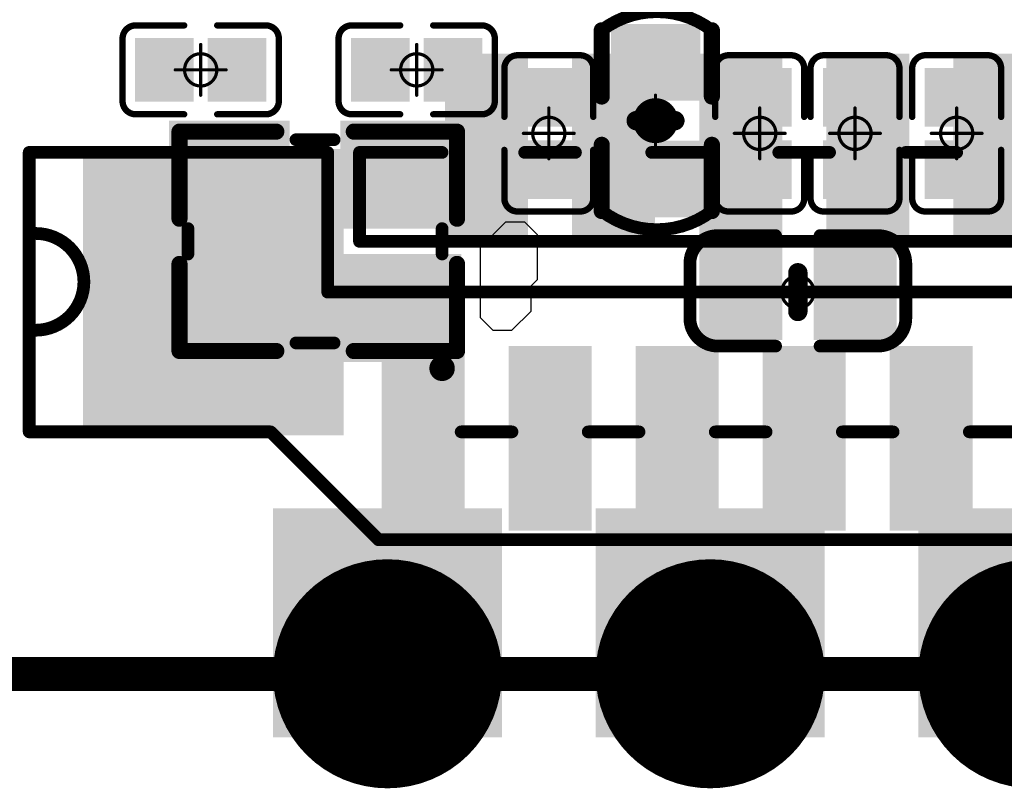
# Model space of a CAD drawing. Header units: millimetres. Extents: x 12.42 to 13.38, y 9.59 to 10.78.
# Tile 2 of 25: x 12.59 to 12.89, y 9.59 to 9.83. Entities that reach past the tile are written whole.
import ezdxf

# ---------------------------------------------------------------- set-up
doc = ezdxf.new("R2010")
doc.units = ezdxf.units.MM
doc.header["$MEASUREMENT"] = 0
for name, color, linetype in [('BottomLayer', 5, 'Continuous'), ('BottomOverlay', 54, 'Continuous'), ('BottomPaste', 16, 'Continuous'), ('BottomSolder', 6, 'Continuous'), ('KeepOutLayer', 6, 'Continuous'), ('Mechanical1', 6, 'Continuous'), ('Mechanical11', 56, 'Continuous'), ('Mechanical15', 56, 'Continuous'), ('MidLayer1', 16, 'Continuous'), ('MidLayer2', 76, 'Continuous'), ('MultiLayer', 9, 'Continuous'), ('TopLayer', 1, 'Continuous'), ('TopOverlay', 2, 'Continuous'), ('TopPaste', 8, 'Continuous'), ('TopSolder', 216, 'Continuous')]:
    doc.layers.add(name, color=color, linetype=linetype)

# ---------------------------------------------------------------- blocks, each defined once
blk = doc.blocks.new('SMD2016_4P_B_20')
at = {"layer": 'BottomLayer'}
for points in [[(-0.00984, 0.03543), (-0.04331, 0.03543), (-0.00984, 0.00591), (-0.04331, 0.00591)], [(0.04331, 0.03543), (0.00984, 0.03543), (0.04331, 0.00591), (0.00984, 0.00591)], [(-0.00984, -0.00591), (-0.04331, -0.00591), (-0.00984, -0.03543), (-0.04331, -0.03543)], [(0.04331, -0.00591), (0.00984, -0.00591), (0.04331, -0.03543), (0.00984, -0.03543)]]:
    blk.add_solid(points, dxfattribs=at)
at = {"layer": 'BottomOverlay', "const_width": 0.00394}
for points in [[(-0.00591, 0.0315), (0.00591, 0.0315)], [(-0.03937, -0.00394), (-0.03937, 0.00394)], [(0.03937, -0.00394), (0.03937, 0.00394)], [(-0.00591, -0.0315), (0.00591, -0.0315)]]:
    blk.add_lwpolyline(points, dxfattribs=at)
at = {"layer": 'BottomOverlay'}
for points, const_width in [([(-0.00689, 0.0315, 1), (-0.00492, 0.0315, 1)], 0.00197), ([(0.00492, 0.0315, 1), (0.00689, 0.0315, 1)], 0.00197), ([(-0.04035, 0.00394, 1), (-0.03839, 0.00394, 1)], 0.00197), ([(0.03839, 0.00394, 1), (0.04035, 0.00394, 1)], 0.00197), ([(-0.04035, -0.00394, 1), (-0.03839, -0.00394, 1)], 0.00197), ([(0.03839, -0.00394, 1), (0.04035, -0.00394, 1)], 0.00197), ([(-0.00689, -0.0315, 1), (-0.00492, -0.0315, 1)], 0.00197), ([(0.00492, -0.0315, 1), (0.00689, -0.0315, 1)], 0.00197), ([(0.04134, -0.03937, 1), (0.0374, -0.03937, 1)], 0.00394), ([(0.03642, -0.03937, 1), (0.03839, -0.03937, 1)], 0.00197), ([(0.04035, -0.03937, 1), (0.04232, -0.03937, 1)], 0.00197)]:
    blk.add_lwpolyline(points, format="xyb", close=True, dxfattribs=dict(at, const_width=const_width))
at = {"layer": 'BottomPaste'}
for points in [[(-0.00984, 0.03543), (-0.04331, 0.03543), (-0.00984, 0.00591), (-0.04331, 0.00591)], [(0.04331, 0.03543), (0.00984, 0.03543), (0.04331, 0.00591), (0.00984, 0.00591)], [(-0.00984, -0.00591), (-0.04331, -0.00591), (-0.00984, -0.03543), (-0.04331, -0.03543)], [(0.04331, -0.00591), (0.00984, -0.00591), (0.04331, -0.03543), (0.00984, -0.03543)]]:
    blk.add_solid(points, dxfattribs=at)
at = {"layer": 'BottomSolder'}
for points in [[(-0.00787, 0.0374), (-0.04528, 0.0374), (-0.00787, 0.00394), (-0.04528, 0.00394)], [(0.04528, 0.0374), (0.00787, 0.0374), (0.04528, 0.00394), (0.00787, 0.00394)], [(-0.00787, -0.00394), (-0.04528, -0.00394), (-0.00787, -0.0374), (-0.04528, -0.0374)], [(0.04528, -0.00394), (0.00787, -0.00394), (0.04528, -0.0374), (0.00787, -0.0374)]]:
    blk.add_solid(points, dxfattribs=at)
at = {"layer": 'Mechanical11', "const_width": 0.005}
for points in [[(-0.042, 0.034), (-0.012, 0.034)], [(-0.042, 0.007), (-0.042, 0.034)], [(0.012, 0.034), (0.044, 0.034)], [(0.044, 0.007), (0.044, 0.034)], [(-0.042, -0.034), (-0.042, -0.007)], [(0.044, -0.034), (0.044, -0.007)], [(-0.042, -0.034), (-0.012, -0.034)], [(0.012, -0.034), (0.044, -0.034)]]:
    blk.add_lwpolyline(points, dxfattribs=at)
at = {"layer": 'Mechanical11', "const_width": 0.0025}
for points in [[(-0.04325, 0.034, 1), (-0.04075, 0.034, 1)], [(-0.04325, 0.034, 1), (-0.04075, 0.034, 1)], [(-0.01325, 0.034, 1), (-0.01075, 0.034, 1)], [(0.01075, 0.034, 1), (0.01325, 0.034, 1)], [(0.04275, 0.034, 1), (0.04525, 0.034, 1)], [(0.04275, 0.034, 1), (0.04525, 0.034, 1)], [(-0.04325, 0.007, 1), (-0.04075, 0.007, 1)], [(0.04275, 0.007, 1), (0.04525, 0.007, 1)], [(-0.04325, -0.007, 1), (-0.04075, -0.007, 1)], [(0.04275, -0.007, 1), (0.04525, -0.007, 1)], [(-0.04325, -0.034, 1), (-0.04075, -0.034, 1)], [(-0.04325, -0.034, 1), (-0.04075, -0.034, 1)], [(-0.01325, -0.034, 1), (-0.01075, -0.034, 1)], [(0.01075, -0.034, 1), (0.01325, -0.034, 1)], [(0.04275, -0.034, 1), (0.04525, -0.034, 1)], [(0.04275, -0.034, 1), (0.04525, -0.034, 1)]]:
    blk.add_lwpolyline(points, format="xyb", close=True, dxfattribs=at)
blk = doc.blocks.new('C0201_B_69')
at = {"layer": 'BottomLayer'}
for points in [[(-0.01831, -0.00787), (-0.00413, -0.00787), (-0.01831, 0.00787), (-0.00413, 0.00787)], [(0.00413, -0.00787), (0.01831, -0.00787), (0.00413, 0.00787), (0.01831, 0.00787)]]:
    blk.add_solid(points, dxfattribs=at)
at = {"layer": 'BottomOverlay', "const_width": 0.00197}
for points in [[(-0.02421, 0.0097, -0.414214), (-0.02013, 0.01378)], [(0.02013, 0.01378, -0.414214), (0.02421, 0.0097)], [(-0.02013, -0.01378, -0.414214), (-0.02421, -0.0097)], [(0.02421, -0.0097, -0.414214), (0.02013, -0.01378)]]:
    blk.add_lwpolyline(points, format="xyb", dxfattribs=at)
for points in [[(-0.00512, 0.01378), (-0.02013, 0.01378)], [(0.02013, 0.01378), (0.00512, 0.01378)], [(-0.02421, 0.0097), (-0.02421, -0.0097)], [(0.02421, 0.0097), (0.02421, -0.0097)], [(-0.00512, -0.01378), (-0.02013, -0.01378)], [(0.02013, -0.01378), (0.00512, -0.01378)]]:
    blk.add_lwpolyline(points, dxfattribs=at)
at = {"layer": 'BottomOverlay', "const_width": 0.000984}
for points in [[(-0.02062, 0.01378, 1), (-0.01964, 0.01378, 1)], [(-0.02062, 0.01378, 1), (-0.01964, 0.01378, 1)], [(-0.00561, 0.01378, 1), (-0.00463, 0.01378, 1)], [(0.00463, 0.01378, 1), (0.00561, 0.01378, 1)], [(0.01964, 0.01378, 1), (0.02062, 0.01378, 1)], [(0.01964, 0.01378, 1), (0.02062, 0.01378, 1)], [(-0.0247, 0.0097, 1), (-0.02372, 0.0097, 1)], [(-0.0247, 0.0097, 1), (-0.02372, 0.0097, 1)], [(0.02372, 0.0097, 1), (0.0247, 0.0097, 1)], [(0.02372, 0.0097, 1), (0.0247, 0.0097, 1)], [(-0.0247, -0.0097, 1), (-0.02372, -0.0097, 1)], [(-0.0247, -0.0097, 1), (-0.02372, -0.0097, 1)], [(0.02372, -0.0097, 1), (0.0247, -0.0097, 1)], [(0.02372, -0.0097, 1), (0.0247, -0.0097, 1)], [(-0.02062, -0.01378, 1), (-0.01964, -0.01378, 1)], [(-0.02062, -0.01378, 1), (-0.01964, -0.01378, 1)], [(-0.00561, -0.01378, 1), (-0.00463, -0.01378, 1)], [(0.00463, -0.01378, 1), (0.00561, -0.01378, 1)], [(0.01964, -0.01378, 1), (0.02062, -0.01378, 1)], [(0.01964, -0.01378, 1), (0.02062, -0.01378, 1)]]:
    blk.add_lwpolyline(points, format="xyb", close=True, dxfattribs=at)
at = {"layer": 'BottomPaste'}
for points in [[(-0.01831, -0.00787), (-0.00413, -0.00787), (-0.01831, 0.00787), (-0.00413, 0.00787)], [(0.00413, -0.00787), (0.01831, -0.00787), (0.00413, 0.00787), (0.01831, 0.00787)]]:
    blk.add_solid(points, dxfattribs=at)
at = {"layer": 'BottomSolder'}
for points in [[(-0.02031, -0.00987), (-0.00213, -0.00987), (-0.02031, 0.00987), (-0.00213, 0.00987)], [(0.00213, -0.00987), (0.02031, -0.00987), (0.00213, 0.00987), (0.02031, 0.00987)]]:
    blk.add_solid(points, dxfattribs=at)
at = {"layer": 'Mechanical15', "const_width": 0.001}
for points in [[(0, 0.00787), (0, -0.00787)], [(0.00787, 0), (-0.00787, 0)]]:
    blk.add_lwpolyline(points, dxfattribs=at)
at = {"layer": 'Mechanical15'}
for points, const_width in [([(-0.00025, 0.00787, 1), (0.00025, 0.00787, 1)], 0.0005), ([(0.005, 0, 1), (-0.005, 0, 1)], 0.001), ([(-0.00812, 0, 1), (-0.00762, 0, 1)], 0.0005), ([(-0.00525, 0, 1), (-0.00475, 0, 1)], 0.0005), ([(0.00475, 0, 1), (0.00525, 0, 1)], 0.0005), ([(0.00762, 0, 1), (0.00812, 0, 1)], 0.0005), ([(-0.00025, -0.00787, 1), (0.00025, -0.00787, 1)], 0.0005)]:
    blk.add_lwpolyline(points, format="xyb", close=True, dxfattribs=dict(at, const_width=const_width))
blk = doc.blocks.new('C0201_B_70')
at = {"layer": 'BottomLayer'}
for points in [[(-0.01831, -0.00787), (-0.00413, -0.00787), (-0.01831, 0.00787), (-0.00413, 0.00787)], [(0.00413, -0.00787), (0.01831, -0.00787), (0.00413, 0.00787), (0.01831, 0.00787)]]:
    blk.add_solid(points, dxfattribs=at)
at = {"layer": 'BottomOverlay', "const_width": 0.00197}
for points in [[(-0.02421, 0.0097, -0.414214), (-0.02013, 0.01378)], [(0.02013, 0.01378, -0.414214), (0.02421, 0.0097)], [(-0.02013, -0.01378, -0.414214), (-0.02421, -0.0097)], [(0.02421, -0.0097, -0.414214), (0.02013, -0.01378)]]:
    blk.add_lwpolyline(points, format="xyb", dxfattribs=at)
for points in [[(-0.00512, 0.01378), (-0.02013, 0.01378)], [(0.02013, 0.01378), (0.00512, 0.01378)], [(-0.02421, 0.0097), (-0.02421, -0.0097)], [(0.02421, 0.0097), (0.02421, -0.0097)], [(-0.00512, -0.01378), (-0.02013, -0.01378)], [(0.02013, -0.01378), (0.00512, -0.01378)]]:
    blk.add_lwpolyline(points, dxfattribs=at)
at = {"layer": 'BottomOverlay', "const_width": 0.000984}
for points in [[(-0.02062, 0.01378, 1), (-0.01964, 0.01378, 1)], [(-0.02062, 0.01378, 1), (-0.01964, 0.01378, 1)], [(-0.00561, 0.01378, 1), (-0.00463, 0.01378, 1)], [(0.00463, 0.01378, 1), (0.00561, 0.01378, 1)], [(0.01964, 0.01378, 1), (0.02062, 0.01378, 1)], [(0.01964, 0.01378, 1), (0.02062, 0.01378, 1)], [(-0.0247, 0.0097, 1), (-0.02372, 0.0097, 1)], [(-0.0247, 0.0097, 1), (-0.02372, 0.0097, 1)], [(0.02372, 0.0097, 1), (0.0247, 0.0097, 1)], [(0.02372, 0.0097, 1), (0.0247, 0.0097, 1)], [(-0.0247, -0.0097, 1), (-0.02372, -0.0097, 1)], [(-0.0247, -0.0097, 1), (-0.02372, -0.0097, 1)], [(0.02372, -0.0097, 1), (0.0247, -0.0097, 1)], [(0.02372, -0.0097, 1), (0.0247, -0.0097, 1)], [(-0.02062, -0.01378, 1), (-0.01964, -0.01378, 1)], [(-0.02062, -0.01378, 1), (-0.01964, -0.01378, 1)], [(-0.00561, -0.01378, 1), (-0.00463, -0.01378, 1)], [(0.00463, -0.01378, 1), (0.00561, -0.01378, 1)], [(0.01964, -0.01378, 1), (0.02062, -0.01378, 1)], [(0.01964, -0.01378, 1), (0.02062, -0.01378, 1)]]:
    blk.add_lwpolyline(points, format="xyb", close=True, dxfattribs=at)
at = {"layer": 'BottomPaste'}
for points in [[(-0.01831, -0.00787), (-0.00413, -0.00787), (-0.01831, 0.00787), (-0.00413, 0.00787)], [(0.00413, -0.00787), (0.01831, -0.00787), (0.00413, 0.00787), (0.01831, 0.00787)]]:
    blk.add_solid(points, dxfattribs=at)
at = {"layer": 'BottomSolder'}
for points in [[(-0.02031, -0.00987), (-0.00213, -0.00987), (-0.02031, 0.00987), (-0.00213, 0.00987)], [(0.00213, -0.00987), (0.02031, -0.00987), (0.00213, 0.00987), (0.02031, 0.00987)]]:
    blk.add_solid(points, dxfattribs=at)
at = {"layer": 'Mechanical15', "const_width": 0.001}
for points in [[(0, 0.00787), (0, -0.00787)], [(0.00787, 0), (-0.00787, 0)]]:
    blk.add_lwpolyline(points, dxfattribs=at)
at = {"layer": 'Mechanical15'}
for points, const_width in [([(-0.00025, 0.00787, 1), (0.00025, 0.00787, 1)], 0.0005), ([(0.005, 0, 1), (-0.005, 0, 1)], 0.001), ([(-0.00812, 0, 1), (-0.00762, 0, 1)], 0.0005), ([(-0.00525, 0, 1), (-0.00475, 0, 1)], 0.0005), ([(0.00475, 0, 1), (0.00525, 0, 1)], 0.0005), ([(0.00762, 0, 1), (0.00812, 0, 1)], 0.0005), ([(-0.00025, -0.00787, 1), (0.00025, -0.00787, 1)], 0.0005)]:
    blk.add_lwpolyline(points, format="xyb", close=True, dxfattribs=dict(at, const_width=const_width))
blk = doc.blocks.new('C0201_B_72')
at = {"layer": 'BottomLayer'}
for points in [[(-0.01831, -0.00787), (-0.00413, -0.00787), (-0.01831, 0.00787), (-0.00413, 0.00787)], [(0.00413, -0.00787), (0.01831, -0.00787), (0.00413, 0.00787), (0.01831, 0.00787)]]:
    blk.add_solid(points, dxfattribs=at)
at = {"layer": 'BottomOverlay', "const_width": 0.00197}
for points in [[(-0.02421, 0.0097, -0.414214), (-0.02013, 0.01378)], [(0.02013, 0.01378, -0.414214), (0.02421, 0.0097)], [(-0.02013, -0.01378, -0.414214), (-0.02421, -0.0097)], [(0.02421, -0.0097, -0.414214), (0.02013, -0.01378)]]:
    blk.add_lwpolyline(points, format="xyb", dxfattribs=at)
for points in [[(-0.00512, 0.01378), (-0.02013, 0.01378)], [(0.02013, 0.01378), (0.00512, 0.01378)], [(-0.02421, -0.0097), (-0.02421, 0.0097)], [(0.02421, -0.0097), (0.02421, 0.0097)], [(-0.00512, -0.01378), (-0.02013, -0.01378)], [(0.02013, -0.01378), (0.00512, -0.01378)]]:
    blk.add_lwpolyline(points, dxfattribs=at)
at = {"layer": 'BottomOverlay', "const_width": 0.000984}
for points in [[(-0.02062, 0.01378, 1), (-0.01964, 0.01378, 1)], [(-0.02062, 0.01378, 1), (-0.01964, 0.01378, 1)], [(-0.00561, 0.01378, 1), (-0.00463, 0.01378, 1)], [(0.00463, 0.01378, 1), (0.00561, 0.01378, 1)], [(0.01964, 0.01378, 1), (0.02062, 0.01378, 1)], [(0.01964, 0.01378, 1), (0.02062, 0.01378, 1)], [(-0.0247, 0.0097, 1), (-0.02372, 0.0097, 1)], [(-0.0247, 0.0097, 1), (-0.02372, 0.0097, 1)], [(0.02372, 0.0097, 1), (0.0247, 0.0097, 1)], [(0.02372, 0.0097, 1), (0.0247, 0.0097, 1)], [(-0.0247, -0.0097, 1), (-0.02372, -0.0097, 1)], [(-0.0247, -0.0097, 1), (-0.02372, -0.0097, 1)], [(0.02372, -0.0097, 1), (0.0247, -0.0097, 1)], [(0.02372, -0.0097, 1), (0.0247, -0.0097, 1)], [(-0.02062, -0.01378, 1), (-0.01964, -0.01378, 1)], [(-0.02062, -0.01378, 1), (-0.01964, -0.01378, 1)], [(-0.00561, -0.01378, 1), (-0.00463, -0.01378, 1)], [(0.00463, -0.01378, 1), (0.00561, -0.01378, 1)], [(0.01964, -0.01378, 1), (0.02062, -0.01378, 1)], [(0.01964, -0.01378, 1), (0.02062, -0.01378, 1)]]:
    blk.add_lwpolyline(points, format="xyb", close=True, dxfattribs=at)
at = {"layer": 'BottomPaste'}
for points in [[(-0.01831, -0.00787), (-0.00413, -0.00787), (-0.01831, 0.00787), (-0.00413, 0.00787)], [(0.00413, -0.00787), (0.01831, -0.00787), (0.00413, 0.00787), (0.01831, 0.00787)]]:
    blk.add_solid(points, dxfattribs=at)
at = {"layer": 'BottomSolder'}
for points in [[(-0.02031, -0.00987), (-0.00213, -0.00987), (-0.02031, 0.00987), (-0.00213, 0.00987)], [(0.00213, -0.00987), (0.02031, -0.00987), (0.00213, 0.00987), (0.02031, 0.00987)]]:
    blk.add_solid(points, dxfattribs=at)
at = {"layer": 'Mechanical15', "const_width": 0.001}
for points in [[(0, -0.00787), (0, 0.00787)], [(0.00787, 0), (-0.00787, 0)]]:
    blk.add_lwpolyline(points, dxfattribs=at)
at = {"layer": 'Mechanical15'}
for points, const_width in [([(-0.00025, 0.00787, 1), (0.00025, 0.00787, 1)], 0.0005), ([(0.005, 0, 1), (-0.005, 0, 1)], 0.001), ([(-0.00812, 0, 1), (-0.00762, 0, 1)], 0.0005), ([(-0.00525, 0, 1), (-0.00475, 0, 1)], 0.0005), ([(0.00475, 0, 1), (0.00525, 0, 1)], 0.0005), ([(0.00762, 0, 1), (0.00812, 0, 1)], 0.0005), ([(-0.00025, -0.00787, 1), (0.00025, -0.00787, 1)], 0.0005)]:
    blk.add_lwpolyline(points, format="xyb", close=True, dxfattribs=dict(at, const_width=const_width))
blk = doc.blocks.new('C0201_B_75')
at = {"layer": 'BottomLayer'}
for points in [[(-0.01831, -0.00787), (-0.00413, -0.00787), (-0.01831, 0.00787), (-0.00413, 0.00787)], [(0.00413, -0.00787), (0.01831, -0.00787), (0.00413, 0.00787), (0.01831, 0.00787)]]:
    blk.add_solid(points, dxfattribs=at)
at = {"layer": 'BottomOverlay', "const_width": 0.00197}
for points in [[(-0.02421, 0.0097, -0.414214), (-0.02013, 0.01378)], [(0.02013, 0.01378, -0.414214), (0.02421, 0.0097)], [(-0.02013, -0.01378, -0.414214), (-0.02421, -0.0097)], [(0.02421, -0.0097, -0.414214), (0.02013, -0.01378)]]:
    blk.add_lwpolyline(points, format="xyb", dxfattribs=at)
for points in [[(-0.00512, 0.01378), (-0.02013, 0.01378)], [(0.02013, 0.01378), (0.00512, 0.01378)], [(-0.02421, -0.0097), (-0.02421, 0.0097)], [(0.02421, -0.0097), (0.02421, 0.0097)], [(-0.00512, -0.01378), (-0.02013, -0.01378)], [(0.02013, -0.01378), (0.00512, -0.01378)]]:
    blk.add_lwpolyline(points, dxfattribs=at)
at = {"layer": 'BottomOverlay', "const_width": 0.000984}
for points in [[(-0.02062, 0.01378, 1), (-0.01964, 0.01378, 1)], [(-0.02062, 0.01378, 1), (-0.01964, 0.01378, 1)], [(-0.00561, 0.01378, 1), (-0.00463, 0.01378, 1)], [(0.00463, 0.01378, 1), (0.00561, 0.01378, 1)], [(0.01964, 0.01378, 1), (0.02062, 0.01378, 1)], [(0.01964, 0.01378, 1), (0.02062, 0.01378, 1)], [(-0.0247, 0.0097, 1), (-0.02372, 0.0097, 1)], [(-0.0247, 0.0097, 1), (-0.02372, 0.0097, 1)], [(0.02372, 0.0097, 1), (0.0247, 0.0097, 1)], [(0.02372, 0.0097, 1), (0.0247, 0.0097, 1)], [(-0.0247, -0.0097, 1), (-0.02372, -0.0097, 1)], [(-0.0247, -0.0097, 1), (-0.02372, -0.0097, 1)], [(0.02372, -0.0097, 1), (0.0247, -0.0097, 1)], [(0.02372, -0.0097, 1), (0.0247, -0.0097, 1)], [(-0.02062, -0.01378, 1), (-0.01964, -0.01378, 1)], [(-0.02062, -0.01378, 1), (-0.01964, -0.01378, 1)], [(-0.00561, -0.01378, 1), (-0.00463, -0.01378, 1)], [(0.00463, -0.01378, 1), (0.00561, -0.01378, 1)], [(0.01964, -0.01378, 1), (0.02062, -0.01378, 1)], [(0.01964, -0.01378, 1), (0.02062, -0.01378, 1)]]:
    blk.add_lwpolyline(points, format="xyb", close=True, dxfattribs=at)
at = {"layer": 'BottomPaste'}
for points in [[(-0.01831, -0.00787), (-0.00413, -0.00787), (-0.01831, 0.00787), (-0.00413, 0.00787)], [(0.00413, -0.00787), (0.01831, -0.00787), (0.00413, 0.00787), (0.01831, 0.00787)]]:
    blk.add_solid(points, dxfattribs=at)
at = {"layer": 'BottomSolder'}
for points in [[(-0.02031, -0.00987), (-0.00213, -0.00987), (-0.02031, 0.00987), (-0.00213, 0.00987)], [(0.00213, -0.00987), (0.02031, -0.00987), (0.00213, 0.00987), (0.02031, 0.00987)]]:
    blk.add_solid(points, dxfattribs=at)
at = {"layer": 'Mechanical15', "const_width": 0.001}
for points in [[(0, -0.00787), (0, 0.00787)], [(0.00787, 0), (-0.00787, 0)]]:
    blk.add_lwpolyline(points, dxfattribs=at)
at = {"layer": 'Mechanical15'}
for points, const_width in [([(-0.00025, 0.00787, 1), (0.00025, 0.00787, 1)], 0.0005), ([(0.005, 0, 1), (-0.005, 0, 1)], 0.001), ([(-0.00812, 0, 1), (-0.00762, 0, 1)], 0.0005), ([(-0.00525, 0, 1), (-0.00475, 0, 1)], 0.0005), ([(0.00475, 0, 1), (0.00525, 0, 1)], 0.0005), ([(0.00762, 0, 1), (0.00812, 0, 1)], 0.0005), ([(-0.00025, -0.00787, 1), (0.00025, -0.00787, 1)], 0.0005)]:
    blk.add_lwpolyline(points, format="xyb", close=True, dxfattribs=dict(at, const_width=const_width))
blk = doc.blocks.new('C0201_B_83')
at = {"layer": 'BottomLayer'}
for points in [[(-0.01831, -0.00787), (-0.00413, -0.00787), (-0.01831, 0.00787), (-0.00413, 0.00787)], [(0.00413, -0.00787), (0.01831, -0.00787), (0.00413, 0.00787), (0.01831, 0.00787)]]:
    blk.add_solid(points, dxfattribs=at)
at = {"layer": 'BottomOverlay', "const_width": 0.00197}
for points in [[(-0.02421, 0.0097, -0.414214), (-0.02013, 0.01378)], [(0.02013, 0.01378, -0.414214), (0.02421, 0.0097)], [(-0.02013, -0.01378, -0.414214), (-0.02421, -0.0097)], [(0.02421, -0.0097, -0.414214), (0.02013, -0.01378)]]:
    blk.add_lwpolyline(points, format="xyb", dxfattribs=at)
for points in [[(-0.00512, 0.01378), (-0.02013, 0.01378)], [(0.02013, 0.01378), (0.00512, 0.01378)], [(-0.02421, -0.0097), (-0.02421, 0.0097)], [(0.02421, -0.0097), (0.02421, 0.0097)], [(-0.00512, -0.01378), (-0.02013, -0.01378)], [(0.02013, -0.01378), (0.00512, -0.01378)]]:
    blk.add_lwpolyline(points, dxfattribs=at)
at = {"layer": 'BottomOverlay', "const_width": 0.000984}
for points in [[(-0.02062, 0.01378, 1), (-0.01964, 0.01378, 1)], [(-0.02062, 0.01378, 1), (-0.01964, 0.01378, 1)], [(-0.00561, 0.01378, 1), (-0.00463, 0.01378, 1)], [(0.00463, 0.01378, 1), (0.00561, 0.01378, 1)], [(0.01964, 0.01378, 1), (0.02062, 0.01378, 1)], [(0.01964, 0.01378, 1), (0.02062, 0.01378, 1)], [(-0.0247, 0.0097, 1), (-0.02372, 0.0097, 1)], [(-0.0247, 0.0097, 1), (-0.02372, 0.0097, 1)], [(0.02372, 0.0097, 1), (0.0247, 0.0097, 1)], [(0.02372, 0.0097, 1), (0.0247, 0.0097, 1)], [(-0.0247, -0.0097, 1), (-0.02372, -0.0097, 1)], [(-0.0247, -0.0097, 1), (-0.02372, -0.0097, 1)], [(0.02372, -0.0097, 1), (0.0247, -0.0097, 1)], [(0.02372, -0.0097, 1), (0.0247, -0.0097, 1)], [(-0.02062, -0.01378, 1), (-0.01964, -0.01378, 1)], [(-0.02062, -0.01378, 1), (-0.01964, -0.01378, 1)], [(-0.00561, -0.01378, 1), (-0.00463, -0.01378, 1)], [(0.00463, -0.01378, 1), (0.00561, -0.01378, 1)], [(0.01964, -0.01378, 1), (0.02062, -0.01378, 1)], [(0.01964, -0.01378, 1), (0.02062, -0.01378, 1)]]:
    blk.add_lwpolyline(points, format="xyb", close=True, dxfattribs=at)
at = {"layer": 'BottomPaste'}
for points in [[(-0.01831, -0.00787), (-0.00413, -0.00787), (-0.01831, 0.00787), (-0.00413, 0.00787)], [(0.00413, -0.00787), (0.01831, -0.00787), (0.00413, 0.00787), (0.01831, 0.00787)]]:
    blk.add_solid(points, dxfattribs=at)
at = {"layer": 'BottomSolder'}
for points in [[(-0.02031, -0.00987), (-0.00213, -0.00987), (-0.02031, 0.00987), (-0.00213, 0.00987)], [(0.00213, -0.00987), (0.02031, -0.00987), (0.00213, 0.00987), (0.02031, 0.00987)]]:
    blk.add_solid(points, dxfattribs=at)
at = {"layer": 'Mechanical15', "const_width": 0.001}
for points in [[(0, -0.00787), (0, 0.00787)], [(0.00787, 0), (-0.00787, 0)]]:
    blk.add_lwpolyline(points, dxfattribs=at)
at = {"layer": 'Mechanical15'}
for points, const_width in [([(-0.00025, 0.00787, 1), (0.00025, 0.00787, 1)], 0.0005), ([(0.005, 0, 1), (-0.005, 0, 1)], 0.001), ([(-0.00812, 0, 1), (-0.00762, 0, 1)], 0.0005), ([(-0.00525, 0, 1), (-0.00475, 0, 1)], 0.0005), ([(0.00475, 0, 1), (0.00525, 0, 1)], 0.0005), ([(0.00762, 0, 1), (0.00812, 0, 1)], 0.0005), ([(-0.00025, -0.00787, 1), (0.00025, -0.00787, 1)], 0.0005)]:
    blk.add_lwpolyline(points, format="xyb", close=True, dxfattribs=dict(at, const_width=const_width))
blk = doc.blocks.new('C0402_B_84')
at = {"layer": 'BottomLayer'}
for points in [[(-0.02598, -0.00985), (-0.01023, -0.00985), (-0.02598, 0.00984), (-0.01023, 0.00984)], [(0.01024, -0.00984), (0.02598, -0.00984), (0.01024, 0.00984), (0.02598, 0.00984)]]:
    blk.add_solid(points, dxfattribs=at)
at = {"layer": 'BottomOverlay', "const_width": 0.00394}
for points in [[(-0.02802, -0.01744, -0.338426), (-0.02802, 0.01665)], [(0.02802, 0.01666, -0.338426), (0.02802, -0.01744)]]:
    blk.add_lwpolyline(points, format="xyb", dxfattribs=at)
at = {"layer": 'BottomOverlay'}
for points, const_width in [([(-0.00748, 0.01667), (-0.02802, 0.01667)], 0.005), ([(0.02802, 0.01667), (0.00748, 0.01667)], 0.005), ([(0, -0.006), (0, 0.006)], 0.006), ([(-0.00748, -0.01746), (-0.02802, -0.01746)], 0.005), ([(0.02802, -0.01745), (0.00748, -0.01745)], 0.005)]:
    blk.add_lwpolyline(points, dxfattribs=dict(at, const_width=const_width))
for points, const_width in [([(-0.02927, 0.01667, 1), (-0.02677, 0.01667, 1)], 0.0025), ([(-0.029, 0.01665, 1), (-0.02703, 0.01665, 1)], 0.00197), ([(-0.00873, 0.01667, 1), (-0.00623, 0.01667, 1)], 0.0025), ([(0.00623, 0.01667, 1), (0.00873, 0.01667, 1)], 0.0025), ([(0.02677, 0.01667, 1), (0.02927, 0.01667, 1)], 0.0025), ([(0.02704, 0.01666, 1), (0.02901, 0.01666, 1)], 0.00197), ([(-0.0015, 0.006, 1), (0.0015, 0.006, 1)], 0.003), ([(-0.0015, -0.006, 1), (0.0015, -0.006, 1)], 0.003), ([(-0.02927, -0.01746, 1), (-0.02677, -0.01746, 1)], 0.0025), ([(-0.00873, -0.01746, 1), (-0.00623, -0.01746, 1)], 0.0025), ([(0.00623, -0.01745, 1), (0.00873, -0.01745, 1)], 0.0025), ([(0.02677, -0.01745, 1), (0.02927, -0.01745, 1)], 0.0025), ([(-0.029, -0.01744, 1), (-0.02704, -0.01744, 1)], 0.00197), ([(0.02704, -0.01744, 1), (0.02901, -0.01744, 1)], 0.00197)]:
    blk.add_lwpolyline(points, format="xyb", close=True, dxfattribs=dict(at, const_width=const_width))
at = {"layer": 'BottomPaste'}
for points in [[(-0.02598, -0.00985), (-0.01023, -0.00985), (-0.02598, 0.00984), (-0.01023, 0.00984)], [(0.01024, -0.00984), (0.02598, -0.00984), (0.01024, 0.00984), (0.02598, 0.00984)]]:
    blk.add_solid(points, dxfattribs=at)
at = {"layer": 'BottomSolder'}
for points in [[(-0.02998, -0.01385), (-0.00623, -0.01385), (-0.02998, 0.01384), (-0.00623, 0.01384)], [(0.00624, -0.01384), (0.02998, -0.01384), (0.00624, 0.01384), (0.02998, 0.01384)]]:
    blk.add_solid(points, dxfattribs=at)
at = {"layer": 'Mechanical15'}
for points, const_width in [([(0.005, 0, 1), (-0.005, 0, 1)], 0.00394), ([(-0.00025, 0.00787, 1), (0.00025, 0.00787, 1)], 0.0005), ([(-0.00812, 0, 1), (-0.00762, 0, 1)], 0.0005), ([(-0.00598, 0, 1), (-0.00401, 0, 1)], 0.00197), ([(0.00402, 0, 1), (0.00599, 0, 1)], 0.00197), ([(0.00763, 0, 1), (0.00813, 0, 1)], 0.0005), ([(-0.00025, -0.00788, 1), (0.00025, -0.00788, 1)], 0.0005)]:
    blk.add_lwpolyline(points, format="xyb", close=True, dxfattribs=dict(at, const_width=const_width))
at = {"layer": 'Mechanical15', "const_width": 0.001}
for points in [[(0, -0.00788), (0, 0.00787)], [(0.00788, 0), (-0.00787, 0)]]:
    blk.add_lwpolyline(points, dxfattribs=at)
blk = doc.blocks.new('C0201_B_86')
at = {"layer": 'BottomLayer'}
for points in [[(-0.01831, -0.00787), (-0.00413, -0.00787), (-0.01831, 0.00787), (-0.00413, 0.00787)], [(0.00413, -0.00787), (0.01831, -0.00787), (0.00413, 0.00787), (0.01831, 0.00787)]]:
    blk.add_solid(points, dxfattribs=at)
at = {"layer": 'BottomOverlay', "const_width": 0.00197}
for points in [[(-0.02421, 0.0097, -0.414214), (-0.02013, 0.01378)], [(0.02013, 0.01378, -0.414214), (0.02421, 0.0097)], [(-0.02013, -0.01378, -0.414214), (-0.02421, -0.0097)], [(0.02421, -0.0097, -0.414214), (0.02013, -0.01378)]]:
    blk.add_lwpolyline(points, format="xyb", dxfattribs=at)
for points in [[(-0.00512, 0.01378), (-0.02013, 0.01378)], [(0.02013, 0.01378), (0.00512, 0.01378)], [(-0.02421, -0.0097), (-0.02421, 0.0097)], [(0.02421, -0.0097), (0.02421, 0.0097)], [(-0.00512, -0.01378), (-0.02013, -0.01378)], [(0.02013, -0.01378), (0.00512, -0.01378)]]:
    blk.add_lwpolyline(points, dxfattribs=at)
at = {"layer": 'BottomOverlay', "const_width": 0.000984}
for points in [[(-0.02062, 0.01378, 1), (-0.01964, 0.01378, 1)], [(-0.02062, 0.01378, 1), (-0.01964, 0.01378, 1)], [(-0.00561, 0.01378, 1), (-0.00463, 0.01378, 1)], [(0.00463, 0.01378, 1), (0.00561, 0.01378, 1)], [(0.01964, 0.01378, 1), (0.02062, 0.01378, 1)], [(0.01964, 0.01378, 1), (0.02062, 0.01378, 1)], [(-0.0247, 0.0097, 1), (-0.02372, 0.0097, 1)], [(-0.0247, 0.0097, 1), (-0.02372, 0.0097, 1)], [(0.02372, 0.0097, 1), (0.0247, 0.0097, 1)], [(0.02372, 0.0097, 1), (0.0247, 0.0097, 1)], [(-0.0247, -0.0097, 1), (-0.02372, -0.0097, 1)], [(-0.0247, -0.0097, 1), (-0.02372, -0.0097, 1)], [(0.02372, -0.0097, 1), (0.0247, -0.0097, 1)], [(0.02372, -0.0097, 1), (0.0247, -0.0097, 1)], [(-0.02062, -0.01378, 1), (-0.01964, -0.01378, 1)], [(-0.02062, -0.01378, 1), (-0.01964, -0.01378, 1)], [(-0.00561, -0.01378, 1), (-0.00463, -0.01378, 1)], [(0.00463, -0.01378, 1), (0.00561, -0.01378, 1)], [(0.01964, -0.01378, 1), (0.02062, -0.01378, 1)], [(0.01964, -0.01378, 1), (0.02062, -0.01378, 1)]]:
    blk.add_lwpolyline(points, format="xyb", close=True, dxfattribs=at)
at = {"layer": 'BottomPaste'}
for points in [[(-0.01831, -0.00787), (-0.00413, -0.00787), (-0.01831, 0.00787), (-0.00413, 0.00787)], [(0.00413, -0.00787), (0.01831, -0.00787), (0.00413, 0.00787), (0.01831, 0.00787)]]:
    blk.add_solid(points, dxfattribs=at)
at = {"layer": 'BottomSolder'}
for points in [[(-0.02031, -0.00987), (-0.00213, -0.00987), (-0.02031, 0.00987), (-0.00213, 0.00987)], [(0.00213, -0.00987), (0.02031, -0.00987), (0.00213, 0.00987), (0.02031, 0.00987)]]:
    blk.add_solid(points, dxfattribs=at)
at = {"layer": 'Mechanical15', "const_width": 0.001}
for points in [[(0, -0.00787), (0, 0.00787)], [(0.00787, 0), (-0.00787, 0)]]:
    blk.add_lwpolyline(points, dxfattribs=at)
at = {"layer": 'Mechanical15'}
for points, const_width in [([(-0.00025, 0.00787, 1), (0.00025, 0.00787, 1)], 0.0005), ([(0.005, 0, 1), (-0.005, 0, 1)], 0.001), ([(-0.00812, 0, 1), (-0.00762, 0, 1)], 0.0005), ([(-0.00525, 0, 1), (-0.00475, 0, 1)], 0.0005), ([(0.00475, 0, 1), (0.00525, 0, 1)], 0.0005), ([(0.00762, 0, 1), (0.00812, 0, 1)], 0.0005), ([(-0.00025, -0.00787, 1), (0.00025, -0.00787, 1)], 0.0005)]:
    blk.add_lwpolyline(points, format="xyb", close=True, dxfattribs=dict(at, const_width=const_width))
blk = doc.blocks.new('FFC0_5_SMT_20P______91')
at = {"layer": 'TopLayer'}
for points in [[(0.02067, 0.02069), (0.03839, 0.02069), (0.02067, 0.0699), (0.03839, 0.0699)], [(0.06004, 0.02069), (0.07776, 0.02069), (0.06004, 0.0699), (0.07776, 0.0699)], [(0.09941, 0.02069), (0.11713, 0.02069), (0.09941, 0.0699), (0.11713, 0.0699)], [(0.13878, 0.02069), (0.1565, 0.02069), (0.13878, 0.0699), (0.1565, 0.0699)], [(0.17815, 0.02069), (0.19587, 0.02069), (0.17815, 0.0699), (0.19587, 0.0699)], [(0.28839, 0.04034), (0.21555, 0.04034), (0.28839, -0.04037), (0.21555, -0.04037)], [(0.00098, -0.0699), (0.0187, -0.0699), (0.00098, -0.02068), (0.0187, -0.02068)], [(0.04035, -0.0699), (0.05807, -0.0699), (0.04035, -0.02068), (0.05807, -0.02068)], [(0.07972, -0.0699), (0.09744, -0.0699), (0.07972, -0.02068), (0.09744, -0.02068)], [(0.11909, -0.0699), (0.13681, -0.0699), (0.11909, -0.02068), (0.13681, -0.02068)], [(0.15846, -0.0699), (0.17618, -0.0699), (0.15846, -0.02068), (0.17618, -0.02068)]]:
    blk.add_solid(points, dxfattribs=at)
at = {"layer": 'TopOverlay', "const_width": 0.00394}
for points in [[(0.20079, 0.07677), (-0.1811, 0.07677)], [(0.23425, 0.04331), (0.20079, 0.07677)], [(0.01772, 0.04331), (0.00197, 0.04331)], [(0.05709, 0.04331), (0.04134, 0.04331)], [(0.09646, 0.04331), (0.08071, 0.04331)], [(0.13583, 0.04331), (0.12008, 0.04331)], [(0.1752, 0.04331), (0.15945, 0.04331)], [(0.30906, 0.04331), (0.23425, 0.04331)], [(0.30906, 0.04331), (0.30906, -0.04331)], [(0.21654, 0), (-0.2126, 0)], [(0.21654, 0), (0.21654, -0.04331)], [(0.20669, -0.01575), (-0.20669, -0.01575)], [(0.20669, -0.01575), (0.20669, -0.04331)], [(0.0374, -0.04331), (0.02165, -0.04331)], [(0.07677, -0.04331), (0.06102, -0.04331)], [(0.11614, -0.04331), (0.10039, -0.04331)], [(0.15551, -0.04331), (0.13976, -0.04331)], [(0.20669, -0.04331), (0.1811, -0.04331)], [(0.30906, -0.04331), (0.21654, -0.04331)]]:
    blk.add_lwpolyline(points, dxfattribs=at)
at = {"layer": 'TopOverlay', "const_width": 0.00197}
for points in [[(0.1998, 0.07677, 1), (0.20177, 0.07677, 1)], [(0.1998, 0.07677, 1), (0.20177, 0.07677, 1)], [(0.01673, 0.04331, 1), (0.0187, 0.04331, 1)], [(0.04035, 0.04331, 1), (0.04232, 0.04331, 1)], [(0.0561, 0.04331, 1), (0.05807, 0.04331, 1)], [(0.07972, 0.04331, 1), (0.08169, 0.04331, 1)], [(0.09547, 0.04331, 1), (0.09744, 0.04331, 1)], [(0.11909, 0.04331, 1), (0.12106, 0.04331, 1)], [(0.13484, 0.04331, 1), (0.13681, 0.04331, 1)], [(0.15846, 0.04331, 1), (0.16043, 0.04331, 1)], [(0.17421, 0.04331, 1), (0.17618, 0.04331, 1)], [(0.23327, 0.04331, 1), (0.23524, 0.04331, 1)], [(0.23327, 0.04331, 1), (0.23524, 0.04331, 1)], [(0.30807, 0.04331, 1), (0.31004, 0.04331, 1)], [(0.30807, 0.04331, 1), (0.31004, 0.04331, 1)], [(0.3061, 0.01181, 1), (0.30807, 0.01181, 1)], [(0.21555, 0, 1), (0.21752, 0, 1)], [(0.21555, 0, 1), (0.21752, 0, 1)], [(0.20571, -0.01575, 1), (0.20768, -0.01575, 1)], [(0.20571, -0.01575, 1), (0.20768, -0.01575, 1)], [(0.3061, -0.01819, 1), (0.30807, -0.01819, 1)], [(0.02067, -0.04331, 1), (0.02264, -0.04331, 1)], [(0.03642, -0.04331, 1), (0.03839, -0.04331, 1)], [(0.06004, -0.04331, 1), (0.06201, -0.04331, 1)], [(0.07579, -0.04331, 1), (0.07776, -0.04331, 1)], [(0.09941, -0.04331, 1), (0.10138, -0.04331, 1)], [(0.11516, -0.04331, 1), (0.11713, -0.04331, 1)], [(0.13878, -0.04331, 1), (0.14075, -0.04331, 1)], [(0.15453, -0.04331, 1), (0.1565, -0.04331, 1)], [(0.18012, -0.04331, 1), (0.18209, -0.04331, 1)], [(0.20571, -0.04331, 1), (0.20768, -0.04331, 1)], [(0.20571, -0.04331, 1), (0.20768, -0.04331, 1)], [(0.21555, -0.04331, 1), (0.21752, -0.04331, 1)], [(0.21555, -0.04331, 1), (0.21752, -0.04331, 1)], [(0.30807, -0.04331, 1), (0.31004, -0.04331, 1)], [(0.30807, -0.04331, 1), (0.31004, -0.04331, 1)]]:
    blk.add_lwpolyline(points, format="xyb", close=True, dxfattribs=at)
at = {"layer": 'TopOverlay', "const_width": 0.00394}
blk.add_lwpolyline([(0.30709, -0.01819, -1), (0.30709, 0.01181)], format="xyb", dxfattribs=at)
at = {"layer": 'TopPaste'}
for points in [[(0.02067, 0.02069), (0.03839, 0.02069), (0.02067, 0.0699), (0.03839, 0.0699)], [(0.06004, 0.02069), (0.07776, 0.02069), (0.06004, 0.0699), (0.07776, 0.0699)], [(0.09941, 0.02069), (0.11713, 0.02069), (0.09941, 0.0699), (0.11713, 0.0699)], [(0.13878, 0.02069), (0.1565, 0.02069), (0.13878, 0.0699), (0.1565, 0.0699)], [(0.17815, 0.02069), (0.19587, 0.02069), (0.17815, 0.0699), (0.19587, 0.0699)], [(0.28839, 0.04034), (0.21555, 0.04034), (0.28839, -0.04037), (0.21555, -0.04037)], [(0.00098, -0.0699), (0.0187, -0.0699), (0.00098, -0.02068), (0.0187, -0.02068)], [(0.04035, -0.0699), (0.05807, -0.0699), (0.04035, -0.02068), (0.05807, -0.02068)], [(0.07972, -0.0699), (0.09744, -0.0699), (0.07972, -0.02068), (0.09744, -0.02068)], [(0.11909, -0.0699), (0.13681, -0.0699), (0.11909, -0.02068), (0.13681, -0.02068)], [(0.15846, -0.0699), (0.17618, -0.0699), (0.15846, -0.02068), (0.17618, -0.02068)]]:
    blk.add_solid(points, dxfattribs=at)
at = {"layer": 'TopSolder'}
for points in [[(0.01667, 0.01669), (0.04239, 0.01669), (0.01667, 0.0739), (0.04239, 0.0739)], [(0.05604, 0.01669), (0.08176, 0.01669), (0.05604, 0.0739), (0.08176, 0.0739)], [(0.09541, 0.01669), (0.12113, 0.01669), (0.09541, 0.0739), (0.12113, 0.0739)], [(0.13478, 0.01669), (0.1605, 0.01669), (0.13478, 0.0739), (0.1605, 0.0739)], [(0.17415, 0.01669), (0.19987, 0.01669), (0.17415, 0.0739), (0.19987, 0.0739)], [(0.29239, 0.04434), (0.21155, 0.04434), (0.29239, -0.04437), (0.21155, -0.04437)], [(-0.00302, -0.0739), (0.0227, -0.0739), (-0.00302, -0.01668), (0.0227, -0.01668)], [(0.03635, -0.0739), (0.06207, -0.0739), (0.03635, -0.01668), (0.06207, -0.01668)], [(0.07572, -0.0739), (0.10144, -0.0739), (0.07572, -0.01668), (0.10144, -0.01668)], [(0.11509, -0.0739), (0.14081, -0.0739), (0.11509, -0.01668), (0.14081, -0.01668)], [(0.15446, -0.0739), (0.18018, -0.0739), (0.15446, -0.01668), (0.18018, -0.01668)]]:
    blk.add_solid(points, dxfattribs=at)
blk = doc.blocks.new('EDGE_1_5P___2_54MM_92')
at = {"layer": 'BottomLayer', "const_width": 0.0315}
for points in [[(-0.21575, -0.03169, 1), (-0.18425, -0.03169, 1)], [(-0.11575, -0.03169, 1), (-0.08425, -0.03169, 1)], [(-0.01575, -0.03169, 1), (0.01575, -0.03169, 1)], [(0.08425, -0.03169, 1), (0.11575, -0.03169, 1)], [(0.18425, -0.03169, 1), (0.21575, -0.03169, 1)]]:
    blk.add_lwpolyline(points, format="xyb", close=True, dxfattribs=at)
at = {"layer": 'BottomLayer'}
for points in [[(-0.1685, -0.04744), (-0.1685, 0.01555), (-0.2315, -0.04744), (-0.2315, 0.01555)], [(-0.0685, -0.04744), (-0.0685, 0.01555), (-0.1315, -0.04744), (-0.1315, 0.01555)], [(0.0315, -0.04744), (0.0315, 0.01555), (-0.0315, -0.04744), (-0.0315, 0.01555)], [(0.0685, 0.01555), (0.0685, -0.04744), (0.1315, 0.01555), (0.1315, -0.04744)], [(0.1685, 0.01555), (0.1685, -0.04744), (0.2315, 0.01555), (0.2315, -0.04744)]]:
    blk.add_solid(points, dxfattribs=at)
at = {"layer": 'BottomPaste'}
for points in [[(-0.1685, -0.04744), (-0.1685, 0.01555), (-0.2315, -0.04744), (-0.2315, 0.01555)], [(-0.0685, -0.04744), (-0.0685, 0.01555), (-0.1315, -0.04744), (-0.1315, 0.01555)], [(0.0315, -0.04744), (0.0315, 0.01555), (-0.0315, -0.04744), (-0.0315, 0.01555)], [(0.0685, 0.01555), (0.0685, -0.04744), (0.1315, 0.01555), (0.1315, -0.04744)], [(0.1685, 0.01555), (0.1685, -0.04744), (0.2315, 0.01555), (0.2315, -0.04744)]]:
    blk.add_solid(points, dxfattribs=at)
at = {"layer": 'BottomSolder', "const_width": 0.0355}
for points in [[(-0.21775, -0.03169, 1), (-0.18225, -0.03169, 1)], [(-0.11775, -0.03169, 1), (-0.08225, -0.03169, 1)], [(-0.01775, -0.03169, 1), (0.01775, -0.03169, 1)], [(0.08225, -0.03169, 1), (0.11775, -0.03169, 1)], [(0.18225, -0.03169, 1), (0.21775, -0.03169, 1)]]:
    blk.add_lwpolyline(points, format="xyb", close=True, dxfattribs=at)
at = {"layer": 'BottomSolder'}
for points in [[(-0.1645, -0.05144), (-0.1645, 0.01955), (-0.2355, -0.05144), (-0.2355, 0.01955)], [(-0.0645, -0.05144), (-0.0645, 0.01955), (-0.1355, -0.05144), (-0.1355, 0.01955)], [(0.0355, -0.05144), (0.0355, 0.01955), (-0.0355, -0.05144), (-0.0355, 0.01955)], [(0.0645, 0.01955), (0.0645, -0.05144), (0.1355, 0.01955), (0.1355, -0.05144)], [(0.1645, 0.01955), (0.1645, -0.05144), (0.2355, 0.01955), (0.2355, -0.05144)]]:
    blk.add_solid(points, dxfattribs=at)
at = {"layer": 'Mechanical1', "const_width": 0.01}
blk.add_lwpolyline([(-0.2, -0.03169), (0.2, -0.03169)], dxfattribs=at)
at = {"layer": 'Mechanical1', "const_width": 0.005}
for points in [[(-0.2025, -0.03169, 1), (-0.1975, -0.03169, 1)], [(0.1975, -0.03169, 1), (0.2025, -0.03169, 1)]]:
    blk.add_lwpolyline(points, format="xyb", close=True, dxfattribs=at)
at = {"layer": 'MidLayer1', "const_width": 0.0315}
for points in [[(-0.21575, -0.03169, 1), (-0.18425, -0.03169, 1)], [(-0.11575, -0.03169, 1), (-0.08425, -0.03169, 1)], [(-0.01575, -0.03169, 1), (0.01575, -0.03169, 1)], [(0.08425, -0.03169, 1), (0.11575, -0.03169, 1)], [(0.18425, -0.03169, 1), (0.21575, -0.03169, 1)]]:
    blk.add_lwpolyline(points, format="xyb", close=True, dxfattribs=at)
at = {"layer": 'MidLayer2', "const_width": 0.0315}
for points in [[(-0.21575, -0.03169, 1), (-0.18425, -0.03169, 1)], [(-0.11575, -0.03169, 1), (-0.08425, -0.03169, 1)], [(-0.01575, -0.03169, 1), (0.01575, -0.03169, 1)], [(0.08425, -0.03169, 1), (0.11575, -0.03169, 1)], [(0.18425, -0.03169, 1), (0.21575, -0.03169, 1)]]:
    blk.add_lwpolyline(points, format="xyb", close=True, dxfattribs=at)
at = {"layer": 'MultiLayer', "const_width": 0.0315}
for points in [[(-0.21575, -0.03169, 1), (-0.18425, -0.03169, 1)], [(-0.11575, -0.03169, 1), (-0.08425, -0.03169, 1)], [(-0.01575, -0.03169, 1), (0.01575, -0.03169, 1)], [(0.08425, -0.03169, 1), (0.11575, -0.03169, 1)], [(0.18425, -0.03169, 1), (0.21575, -0.03169, 1)]]:
    blk.add_lwpolyline(points, format="xyb", close=True, dxfattribs=at)
at = {"layer": 'TopLayer', "const_width": 0.0315}
for points in [[(-0.21575, -0.03169, 1), (-0.18425, -0.03169, 1)], [(-0.11575, -0.03169, 1), (-0.08425, -0.03169, 1)], [(-0.01575, -0.03169, 1), (0.01575, -0.03169, 1)], [(0.08425, -0.03169, 1), (0.11575, -0.03169, 1)], [(0.18425, -0.03169, 1), (0.21575, -0.03169, 1)]]:
    blk.add_lwpolyline(points, format="xyb", close=True, dxfattribs=at)
at = {"layer": 'TopSolder', "const_width": 0.0355}
for points in [[(-0.21775, -0.03169, 1), (-0.18225, -0.03169, 1)], [(-0.11775, -0.03169, 1), (-0.08225, -0.03169, 1)], [(-0.01775, -0.03169, 1), (0.01775, -0.03169, 1)], [(0.08225, -0.03169, 1), (0.11775, -0.03169, 1)], [(0.18225, -0.03169, 1), (0.21775, -0.03169, 1)]]:
    blk.add_lwpolyline(points, format="xyb", close=True, dxfattribs=at)
blk = doc.blocks.new('PICO_EDGE_ZERO_98')
at = {"layer": 'Mechanical1', "const_width": 0.01}
blk.add_lwpolyline([(-0.36968, -0.55394), (0.37402, -0.55394)], dxfattribs=at)
blk = doc.blocks.new('C0402_B_116')
at = {"layer": 'BottomLayer'}
for points in [[(-0.02657, -0.01083), (-0.00886, -0.01083), (-0.02657, 0.01082), (-0.00886, 0.01082)], [(0.00886, -0.01083), (0.02657, -0.01083), (0.00886, 0.01083), (0.02657, 0.01083)]]:
    blk.add_solid(points, dxfattribs=at)
at = {"layer": 'BottomOverlay', "const_width": 0.00394}
for points in [[(-0.03346, 0.00807, -0.414214), (-0.0248, 0.01673)], [(0.0248, 0.01673, -0.414214), (0.03346, 0.00807)], [(-0.0248, -0.01752, -0.414214), (-0.03346, -0.00886)], [(0.03346, -0.00886, -0.414214), (0.0248, -0.01752)]]:
    blk.add_lwpolyline(points, format="xyb", dxfattribs=at)
at = {"layer": 'BottomOverlay'}
for points, const_width in [([(-0.02578, 0.01673, 1), (-0.02382, 0.01673, 1)], 0.00197), ([(-0.02559, 0.01673, 1), (-0.02362, 0.01673, 1)], 0.00197), ([(-0.00787, 0.01673, 1), (-0.0059, 0.01673, 1)], 0.00197), ([(0.00591, 0.01673, 1), (0.00787, 0.01673, 1)], 0.00197), ([(0.02362, 0.01673, 1), (0.02559, 0.01673, 1)], 0.00197), ([(0.02382, 0.01673, 1), (0.02579, 0.01673, 1)], 0.00197), ([(-0.03445, 0.00807, 1), (-0.03248, 0.00807, 1)], 0.00197), ([(-0.03445, 0.00807, 1), (-0.03248, 0.00807, 1)], 0.00197), ([(0.03248, 0.00807, 1), (0.03445, 0.00807, 1)], 0.00197), ([(0.03248, 0.00807, 1), (0.03445, 0.00807, 1)], 0.00197), ([(-0.0015, 0.006, 1), (0.0015, 0.006, 1)], 0.003), ([(-0.0015, -0.006, 1), (0.0015, -0.006, 1)], 0.003), ([(-0.03445, -0.00886, 1), (-0.03248, -0.00886, 1)], 0.00197), ([(-0.03445, -0.00886, 1), (-0.03248, -0.00886, 1)], 0.00197), ([(0.03248, -0.00886, 1), (0.03445, -0.00886, 1)], 0.00197), ([(0.03248, -0.00886, 1), (0.03445, -0.00886, 1)], 0.00197), ([(-0.02578, -0.01752, 1), (-0.02382, -0.01752, 1)], 0.00197), ([(-0.02559, -0.01752, 1), (-0.02362, -0.01752, 1)], 0.00197), ([(-0.00787, -0.01752, 1), (-0.0059, -0.01752, 1)], 0.00197), ([(0.00591, -0.01752, 1), (0.00787, -0.01752, 1)], 0.00197), ([(0.02362, -0.01752, 1), (0.02559, -0.01752, 1)], 0.00197), ([(0.02382, -0.01752, 1), (0.02579, -0.01752, 1)], 0.00197)]:
    blk.add_lwpolyline(points, format="xyb", close=True, dxfattribs=dict(at, const_width=const_width))
for points, const_width in [([(-0.00689, 0.01673), (-0.0246, 0.01673)], 0.00394), ([(0.02461, 0.01673), (0.00689, 0.01673)], 0.00394), ([(-0.03346, 0.00807), (-0.03346, -0.00886)], 0.00394), ([(0.03346, 0.00807), (0.03346, -0.00886)], 0.00394), ([(0, 0.006), (0, -0.006)], 0.006), ([(-0.00689, -0.01752), (-0.0246, -0.01752)], 0.00394), ([(0.02461, -0.01752), (0.00689, -0.01752)], 0.00394)]:
    blk.add_lwpolyline(points, dxfattribs=dict(at, const_width=const_width))
at = {"layer": 'BottomPaste'}
for points in [[(-0.02657, -0.01083), (-0.00886, -0.01083), (-0.02657, 0.01082), (-0.00886, 0.01082)], [(0.00886, -0.01083), (0.02657, -0.01083), (0.00886, 0.01083), (0.02657, 0.01083)]]:
    blk.add_solid(points, dxfattribs=at)
at = {"layer": 'BottomSolder'}
for points in [[(-0.03057, -0.01483), (-0.00486, -0.01483), (-0.03057, 0.01482), (-0.00486, 0.01482)], [(0.00486, -0.01483), (0.03057, -0.01483), (0.00486, 0.01483), (0.03057, 0.01483)]]:
    blk.add_solid(points, dxfattribs=at)
at = {"layer": 'Mechanical15', "const_width": 0.001}
for points in [[(0, 0.00787), (0, -0.00788)], [(0.00788, 0), (-0.00787, 0)]]:
    blk.add_lwpolyline(points, dxfattribs=at)
at = {"layer": 'Mechanical15'}
for points, const_width in [([(-0.00025, 0.00787, 1), (0.00025, 0.00787, 1)], 0.0005), ([(0.005, 0, 1), (-0.005, 0, 1)], 0.001), ([(-0.00812, 0, 1), (-0.00762, 0, 1)], 0.0005), ([(-0.00525, 0, 1), (-0.00475, 0, 1)], 0.0005), ([(0.00475, 0, 1), (0.00525, 0, 1)], 0.0005), ([(0.00763, 0, 1), (0.00813, 0, 1)], 0.0005), ([(-0.00025, -0.00788, 1), (0.00025, -0.00788, 1)], 0.0005)]:
    blk.add_lwpolyline(points, format="xyb", close=True, dxfattribs=dict(at, const_width=const_width))

msp = doc.modelspace()

# ---------------------------------------------------------------- linework, layer by layer
at = {"layer": 'BottomLayer'}
for p, q in [((12.73661, 9.76544), (12.72874, 9.75756)), ((12.74252, 9.76543), (12.73661, 9.76544)), ((12.74645, 9.7615), (12.74252, 9.76543)), ((12.74646, 9.74772), (12.74645, 9.7615)), ((12.72874, 9.75756), (12.72874, 9.73591)), ((12.74449, 9.74575), (12.74646, 9.74772)), ((12.74449, 9.73788), (12.74449, 9.74575)), ((12.72874, 9.73591), (12.73268, 9.73197)), ((12.73858, 9.73197), (12.74449, 9.73788)), ((12.73268, 9.73197), (12.73858, 9.73197))]:
    msp.add_line(p, q, dxfattribs=at)
at = {"layer": 'KeepOutLayer', "const_width": 0.01}
msp.add_lwpolyline([(12.52992, 9.62567), (13.27362, 9.62567)], dxfattribs=at)

# ---------------------------------------------------------------- block references
msp.add_blockref('PICO_EDGE_ZERO_98', (12.89958, 10.17911))
for name, p, rotation in [('C0402_B_84', (12.78307, 9.79693), 90), ('C0201_B_70', (12.64213, 9.81268), 180), ('C0201_B_69', (12.70906, 9.81268), 180), ('FFC0_5_SMT_20P______91', (12.89803, 9.74378), 180), ('C0201_B_75', (12.75, 9.79299), 90), ('C0201_B_83', (12.81536, 9.79299), 90), ('C0201_B_86', (12.84488, 9.79299), 90), ('C0201_B_72', (12.87638, 9.79299), 90), ('SMD2016_4P_B_20', (12.67756, 9.75953), 360), ('C0402_B_116', (12.82717, 9.74378), 180), ('EDGE_1_5P___2_54MM_92', (12.9, 9.65717), 360)]:
    msp.add_blockref(name, p, dxfattribs=dict(rotation=rotation))

doc.saveas('drawing.dxf')
